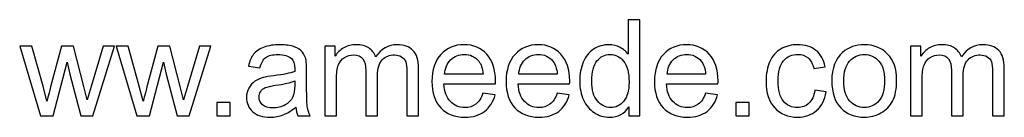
# Model space of a CAD drawing. Header units: centimetres. Extents: x -21.8 to 20.8, y -22.1 to 20.9.
# Tile 2 of 97: x -7.49 to -1.24, y -22.08 to -21.465. Entities that reach past the tile are written whole.
import ezdxf

# ---------------------------------------------------------------- set-up
doc = ezdxf.new("R2010")
doc.units = ezdxf.units.CM
doc.header["$MEASUREMENT"] = 0
doc.layers.add('Layer 1', color=7, linetype='Continuous')

msp = doc.modelspace()

# ---------------------------------------------------------------- linework, layer by layer
at = {"layer": 'Layer 1', "color": 250}
for points, knots in [([(-3.62371, -22.07095), (-3.62371, -22.07095), (-3.62371, -22.01521), (-3.62371, -22.01521), (-3.62371, -22.01521), (-3.6515, -22.05853), (-3.69243, -22.08026), (-3.74647, -22.08026), (-3.74647, -22.08026), (-3.78147, -22.08026), (-3.81364, -22.07067), (-3.84285, -22.05134), (-3.84285, -22.05134), (-3.8722, -22.03214), (-3.89492, -22.00519), (-3.91115, -21.97076), (-3.91115, -21.97076), (-3.92724, -21.93619), (-3.93528, -21.89654), (-3.93528, -21.85166), (-3.93528, -21.85166), (-3.93528, -21.80792), (-3.92794, -21.76827), (-3.91341, -21.73256), (-3.91341, -21.73256), (-3.89873, -21.697), (-3.87686, -21.66963), (-3.84765, -21.65072), (-3.84765, -21.65072), (-3.81858, -21.63167), (-3.78584, -21.62221), (-3.74986, -21.62221), (-3.74986, -21.62221), (-3.72333, -21.62221), (-3.69976, -21.62786), (-3.67916, -21.63901), (-3.67916, -21.63901), (-3.65856, -21.65016), (-3.64177, -21.66483), (-3.62879, -21.68275), (-3.62879, -21.68275), (-3.62879, -21.68275), (-3.62879, -21.46473), (-3.62879, -21.46473), (-3.62879, -21.46473), (-3.62879, -21.46473), (-3.55428, -21.46473), (-3.55428, -21.46473), (-3.55428, -21.46473), (-3.55428, -21.46473), (-3.55428, -22.07095), (-3.55428, -22.07095), (-3.55428, -22.07095), (-3.55428, -22.07095), (-3.62371, -22.07095), (-3.62371, -22.07095)], [0, 0, 0, 0, 0.0666667, 0.0666667, 0.0666667, 0.0666667, 0.1333333, 0.1333333, 0.1333333, 0.1333333, 0.2, 0.2, 0.2, 0.2, 0.2666667, 0.2666667, 0.2666667, 0.2666667, 0.3333333, 0.3333333, 0.3333333, 0.3333333, 0.4, 0.4, 0.4, 0.4, 0.4666667, 0.4666667, 0.4666667, 0.4666667, 0.5333333, 0.5333333, 0.5333333, 0.5333333, 0.6, 0.6, 0.6, 0.6, 0.6666667, 0.6666667, 0.6666667, 0.6666667, 0.7333333, 0.7333333, 0.7333333, 0.7333333, 0.8, 0.8, 0.8, 0.8, 0.8666667, 0.8666667, 0.8666667, 0.8666667, 1, 1, 1, 1]), ([(-5.73827, -22.01592), (-5.76593, -22.03948), (-5.7926, -22.05599), (-5.81814, -22.06573), (-5.81814, -22.06573), (-5.84368, -22.07547), (-5.87105, -22.08026), (-5.90041, -22.08026), (-5.90041, -22.08026), (-5.94867, -22.08026), (-5.98578, -22.06855), (-6.01174, -22.04499), (-6.01174, -22.04499), (-6.03771, -22.02156), (-6.05069, -21.9915), (-6.05069, -21.95496), (-6.05069, -21.95496), (-6.05069, -21.93351), (-6.04575, -21.91389), (-6.03601, -21.89611), (-6.03601, -21.89611), (-6.02614, -21.87833), (-6.0133, -21.86422), (-5.99749, -21.8535), (-5.99749, -21.8535), (-5.98155, -21.84277), (-5.96377, -21.83459), (-5.94387, -21.82908), (-5.94387, -21.82908), (-5.92919, -21.82527), (-5.90704, -21.82161), (-5.87755, -21.81794), (-5.87755, -21.81794), (-5.81743, -21.81088), (-5.77298, -21.80227), (-5.74462, -21.7924), (-5.74462, -21.7924), (-5.74434, -21.78224), (-5.7442, -21.77574), (-5.7442, -21.77306), (-5.7442, -21.77306), (-5.7442, -21.74287), (-5.75125, -21.72156), (-5.76536, -21.70914), (-5.76536, -21.70914), (-5.78441, -21.69235), (-5.81278, -21.68402), (-5.85031, -21.68402), (-5.85031, -21.68402), (-5.88545, -21.68402), (-5.91141, -21.69023), (-5.92806, -21.70251), (-5.92806, -21.70251), (-5.94486, -21.71478), (-5.95713, -21.73652), (-5.96518, -21.76784), (-5.96518, -21.76784), (-5.96518, -21.76784), (-6.03799, -21.75768), (-6.03799, -21.75768), (-6.03799, -21.75768), (-6.03136, -21.7265), (-6.02049, -21.70124), (-6.00525, -21.68205), (-6.00525, -21.68205), (-5.99001, -21.66286), (-5.968, -21.64818), (-5.93921, -21.63774), (-5.93921, -21.63774), (-5.91057, -21.62744), (-5.87712, -21.62221), (-5.8393, -21.62221), (-5.8393, -21.62221), (-5.80177, -21.62221), (-5.77115, -21.62659), (-5.74758, -21.63548), (-5.74758, -21.63548), (-5.72416, -21.64437), (-5.7068, -21.65538), (-5.69579, -21.66878), (-5.69579, -21.66878), (-5.68479, -21.68219), (-5.67703, -21.69912), (-5.67251, -21.71958), (-5.67251, -21.71958), (-5.67011, -21.73228), (-5.66884, -21.75514), (-5.66884, -21.78802), (-5.66884, -21.78802), (-5.66884, -21.78802), (-5.66884, -21.8868), (-5.66884, -21.8868), (-5.66884, -21.8868), (-5.66884, -21.9558), (-5.66729, -21.99941), (-5.66419, -22.01789), (-5.66419, -22.01789), (-5.66122, -22.03638), (-5.65501, -22.05402), (-5.64598, -22.07095), (-5.64598, -22.07095), (-5.64598, -22.07095), (-5.72388, -22.07095), (-5.72388, -22.07095), (-5.72388, -22.07095), (-5.73135, -22.05529), (-5.73615, -22.03694), (-5.73827, -22.01592)], [0, 0, 0, 0, 0.0357143, 0.0357143, 0.0357143, 0.0357143, 0.0714286, 0.0714286, 0.0714286, 0.0714286, 0.1071429, 0.1071429, 0.1071429, 0.1071429, 0.1428571, 0.1428571, 0.1428571, 0.1428571, 0.1785714, 0.1785714, 0.1785714, 0.1785714, 0.2142857, 0.2142857, 0.2142857, 0.2142857, 0.25, 0.25, 0.25, 0.25, 0.2857143, 0.2857143, 0.2857143, 0.2857143, 0.3214286, 0.3214286, 0.3214286, 0.3214286, 0.3571429, 0.3571429, 0.3571429, 0.3571429, 0.3928571, 0.3928571, 0.3928571, 0.3928571, 0.4285714, 0.4285714, 0.4285714, 0.4285714, 0.4642857, 0.4642857, 0.4642857, 0.4642857, 0.5, 0.5, 0.5, 0.5, 0.5357143, 0.5357143, 0.5357143, 0.5357143, 0.5714286, 0.5714286, 0.5714286, 0.5714286, 0.6071429, 0.6071429, 0.6071429, 0.6071429, 0.6428571, 0.6428571, 0.6428571, 0.6428571, 0.6785714, 0.6785714, 0.6785714, 0.6785714, 0.7142857, 0.7142857, 0.7142857, 0.7142857, 0.75, 0.75, 0.75, 0.75, 0.7857143, 0.7857143, 0.7857143, 0.7857143, 0.8214286, 0.8214286, 0.8214286, 0.8214286, 0.8571429, 0.8571429, 0.8571429, 0.8571429, 0.8928571, 0.8928571, 0.8928571, 0.8928571, 0.9285714, 0.9285714, 0.9285714, 0.9285714, 1, 1, 1, 1]), ([(-5.5544, -22.07095), (-5.5544, -22.07095), (-5.5544, -21.63153), (-5.5544, -21.63153), (-5.5544, -21.63153), (-5.5544, -21.63153), (-5.48751, -21.63153), (-5.48751, -21.63153), (-5.48751, -21.63153), (-5.48751, -21.63153), (-5.48751, -21.69362), (-5.48751, -21.69362), (-5.48751, -21.69362), (-5.47383, -21.67217), (-5.45548, -21.65481), (-5.43262, -21.64183), (-5.43262, -21.64183), (-5.40976, -21.62871), (-5.3838, -21.62221), (-5.35459, -21.62221), (-5.35459, -21.62221), (-5.32213, -21.62221), (-5.29546, -21.62899), (-5.27472, -21.64239), (-5.27472, -21.64239), (-5.25397, -21.65594), (-5.2393, -21.67471), (-5.23083, -21.69898), (-5.23083, -21.69898), (-5.19584, -21.64776), (-5.15054, -21.62221), (-5.09466, -21.62221), (-5.09466, -21.62221), (-5.05091, -21.62221), (-5.01719, -21.63421), (-4.99376, -21.65834), (-4.99376, -21.65834), (-4.9702, -21.68247), (-4.95834, -21.71958), (-4.95834, -21.76968), (-4.95834, -21.76968), (-4.95834, -21.76968), (-4.95834, -22.07095), (-4.95834, -22.07095), (-4.95834, -22.07095), (-4.95834, -22.07095), (-5.03285, -22.07095), (-5.03285, -22.07095), (-5.03285, -22.07095), (-5.03285, -22.07095), (-5.03285, -21.79437), (-5.03285, -21.79437), (-5.03285, -21.79437), (-5.03285, -21.76474), (-5.03539, -21.74329), (-5.04019, -21.73017), (-5.04019, -21.73017), (-5.04499, -21.71704), (-5.05374, -21.7066), (-5.06658, -21.69856), (-5.06658, -21.69856), (-5.07928, -21.69051), (-5.09423, -21.68656), (-5.11131, -21.68656), (-5.11131, -21.68656), (-5.14235, -21.68656), (-5.16804, -21.69686), (-5.1885, -21.71732), (-5.1885, -21.71732), (-5.20896, -21.73793), (-5.21912, -21.77081), (-5.21912, -21.81596), (-5.21912, -21.81596), (-5.21912, -21.81596), (-5.21912, -22.07095), (-5.21912, -22.07095), (-5.21912, -22.07095), (-5.21912, -22.07095), (-5.29363, -22.07095), (-5.29363, -22.07095), (-5.29363, -22.07095), (-5.29363, -22.07095), (-5.29363, -21.78576), (-5.29363, -21.78576), (-5.29363, -21.78576), (-5.29363, -21.75274), (-5.29969, -21.72791), (-5.31183, -21.7114), (-5.31183, -21.7114), (-5.32396, -21.69489), (-5.34386, -21.68656), (-5.37138, -21.68656), (-5.37138, -21.68656), (-5.39226, -21.68656), (-5.41159, -21.69207), (-5.42937, -21.70307), (-5.42937, -21.70307), (-5.44715, -21.71408), (-5.46, -21.73017), (-5.46804, -21.75147), (-5.46804, -21.75147), (-5.47594, -21.77264), (-5.47989, -21.80326), (-5.47989, -21.8432), (-5.47989, -21.8432), (-5.47989, -21.8432), (-5.47989, -22.07095), (-5.47989, -22.07095), (-5.47989, -22.07095), (-5.47989, -22.07095), (-5.5544, -22.07095), (-5.5544, -22.07095)], [0, 0, 0, 0, 0.0344828, 0.0344828, 0.0344828, 0.0344828, 0.0689655, 0.0689655, 0.0689655, 0.0689655, 0.1034483, 0.1034483, 0.1034483, 0.1034483, 0.137931, 0.137931, 0.137931, 0.137931, 0.1724138, 0.1724138, 0.1724138, 0.1724138, 0.2068966, 0.2068966, 0.2068966, 0.2068966, 0.2413793, 0.2413793, 0.2413793, 0.2413793, 0.2758621, 0.2758621, 0.2758621, 0.2758621, 0.3103448, 0.3103448, 0.3103448, 0.3103448, 0.3448276, 0.3448276, 0.3448276, 0.3448276, 0.3793103, 0.3793103, 0.3793103, 0.3793103, 0.4137931, 0.4137931, 0.4137931, 0.4137931, 0.4482759, 0.4482759, 0.4482759, 0.4482759, 0.4827586, 0.4827586, 0.4827586, 0.4827586, 0.5172414, 0.5172414, 0.5172414, 0.5172414, 0.5517241, 0.5517241, 0.5517241, 0.5517241, 0.5862069, 0.5862069, 0.5862069, 0.5862069, 0.6206897, 0.6206897, 0.6206897, 0.6206897, 0.6551724, 0.6551724, 0.6551724, 0.6551724, 0.6896552, 0.6896552, 0.6896552, 0.6896552, 0.7241379, 0.7241379, 0.7241379, 0.7241379, 0.7586207, 0.7586207, 0.7586207, 0.7586207, 0.7931034, 0.7931034, 0.7931034, 0.7931034, 0.8275862, 0.8275862, 0.8275862, 0.8275862, 0.862069, 0.862069, 0.862069, 0.862069, 0.8965517, 0.8965517, 0.8965517, 0.8965517, 0.9310345, 0.9310345, 0.9310345, 0.9310345, 1, 1, 1, 1]), ([(-4.5494, -21.92871), (-4.5494, -21.92871), (-4.47235, -21.93887), (-4.47235, -21.93887), (-4.47235, -21.93887), (-4.48435, -21.9836), (-4.50678, -22.01846), (-4.53952, -22.04315), (-4.53952, -22.04315), (-4.57226, -22.06785), (-4.61403, -22.08026), (-4.66497, -22.08026), (-4.66497, -22.08026), (-4.72903, -22.08026), (-4.77983, -22.06051), (-4.81737, -22.021), (-4.81737, -22.021), (-4.85491, -21.98163), (-4.87367, -21.92617), (-4.87367, -21.85491), (-4.87367, -21.85491), (-4.87367, -21.78125), (-4.85476, -21.72396), (-4.81681, -21.68332), (-4.81681, -21.68332), (-4.77885, -21.64253), (-4.7296, -21.62221), (-4.66906, -21.62221), (-4.66906, -21.62221), (-4.6105, -21.62221), (-4.56266, -21.64211), (-4.52555, -21.68205), (-4.52555, -21.68205), (-4.48844, -21.72198), (-4.46981, -21.77814), (-4.46981, -21.85053), (-4.46981, -21.85053), (-4.46981, -21.85491), (-4.46995, -21.86154), (-4.47023, -21.87029), (-4.47023, -21.87029), (-4.47023, -21.87029), (-4.79747, -21.87029), (-4.79747, -21.87029), (-4.79747, -21.87029), (-4.79465, -21.91841), (-4.7811, -21.95538), (-4.75655, -21.98092), (-4.75655, -21.98092), (-4.73214, -22.00646), (-4.70152, -22.0193), (-4.66497, -22.0193), (-4.66497, -22.0193), (-4.63773, -22.0193), (-4.61445, -22.01211), (-4.59526, -21.99771), (-4.59526, -21.99771), (-4.57593, -21.98332), (-4.56069, -21.96032), (-4.5494, -21.92871)], [0, 0, 0, 0, 0.0625, 0.0625, 0.0625, 0.0625, 0.125, 0.125, 0.125, 0.125, 0.1875, 0.1875, 0.1875, 0.1875, 0.25, 0.25, 0.25, 0.25, 0.3125, 0.3125, 0.3125, 0.3125, 0.375, 0.375, 0.375, 0.375, 0.4375, 0.4375, 0.4375, 0.4375, 0.5, 0.5, 0.5, 0.5, 0.5625, 0.5625, 0.5625, 0.5625, 0.625, 0.625, 0.625, 0.625, 0.6875, 0.6875, 0.6875, 0.6875, 0.75, 0.75, 0.75, 0.75, 0.8125, 0.8125, 0.8125, 0.8125, 0.875, 0.875, 0.875, 0.875, 1, 1, 1, 1]), ([(-4.07851, -21.92871), (-4.07851, -21.92871), (-4.00146, -21.93887), (-4.00146, -21.93887), (-4.00146, -21.93887), (-4.01346, -21.9836), (-4.03589, -22.01846), (-4.06863, -22.04315), (-4.06863, -22.04315), (-4.10137, -22.06785), (-4.14314, -22.08026), (-4.19408, -22.08026), (-4.19408, -22.08026), (-4.25814, -22.08026), (-4.30894, -22.06051), (-4.34648, -22.021), (-4.34648, -22.021), (-4.38402, -21.98163), (-4.40278, -21.92617), (-4.40278, -21.85491), (-4.40278, -21.85491), (-4.40278, -21.78125), (-4.38387, -21.72396), (-4.34592, -21.68332), (-4.34592, -21.68332), (-4.30796, -21.64253), (-4.25871, -21.62221), (-4.19817, -21.62221), (-4.19817, -21.62221), (-4.13961, -21.62221), (-4.09177, -21.64211), (-4.05466, -21.68205), (-4.05466, -21.68205), (-4.01755, -21.72198), (-3.99892, -21.77814), (-3.99892, -21.85053), (-3.99892, -21.85053), (-3.99892, -21.85491), (-3.99906, -21.86154), (-3.99934, -21.87029), (-3.99934, -21.87029), (-3.99934, -21.87029), (-4.32658, -21.87029), (-4.32658, -21.87029), (-4.32658, -21.87029), (-4.32376, -21.91841), (-4.31021, -21.95538), (-4.28566, -21.98092), (-4.28566, -21.98092), (-4.26125, -22.00646), (-4.23063, -22.0193), (-4.19408, -22.0193), (-4.19408, -22.0193), (-4.16684, -22.0193), (-4.14356, -22.01211), (-4.12437, -21.99771), (-4.12437, -21.99771), (-4.10504, -21.98332), (-4.0898, -21.96032), (-4.07851, -21.92871)], [0, 0, 0, 0, 0.0625, 0.0625, 0.0625, 0.0625, 0.125, 0.125, 0.125, 0.125, 0.1875, 0.1875, 0.1875, 0.1875, 0.25, 0.25, 0.25, 0.25, 0.3125, 0.3125, 0.3125, 0.3125, 0.375, 0.375, 0.375, 0.375, 0.4375, 0.4375, 0.4375, 0.4375, 0.5, 0.5, 0.5, 0.5, 0.5625, 0.5625, 0.5625, 0.5625, 0.625, 0.625, 0.625, 0.625, 0.6875, 0.6875, 0.6875, 0.6875, 0.75, 0.75, 0.75, 0.75, 0.8125, 0.8125, 0.8125, 0.8125, 0.875, 0.875, 0.875, 0.875, 1, 1, 1, 1]), ([(-3.13673, -21.92871), (-3.13673, -21.92871), (-3.05968, -21.93887), (-3.05968, -21.93887), (-3.05968, -21.93887), (-3.07168, -21.9836), (-3.09411, -22.01846), (-3.12685, -22.04315), (-3.12685, -22.04315), (-3.15959, -22.06785), (-3.20136, -22.08026), (-3.2523, -22.08026), (-3.2523, -22.08026), (-3.31636, -22.08026), (-3.36716, -22.06051), (-3.4047, -22.021), (-3.4047, -22.021), (-3.44224, -21.98163), (-3.461, -21.92617), (-3.461, -21.85491), (-3.461, -21.85491), (-3.461, -21.78125), (-3.44209, -21.72396), (-3.40414, -21.68332), (-3.40414, -21.68332), (-3.36618, -21.64253), (-3.31693, -21.62221), (-3.25639, -21.62221), (-3.25639, -21.62221), (-3.19783, -21.62221), (-3.14999, -21.64211), (-3.11288, -21.68205), (-3.11288, -21.68205), (-3.07577, -21.72198), (-3.05714, -21.77814), (-3.05714, -21.85053), (-3.05714, -21.85053), (-3.05714, -21.85491), (-3.05728, -21.86154), (-3.05756, -21.87029), (-3.05756, -21.87029), (-3.05756, -21.87029), (-3.3848, -21.87029), (-3.3848, -21.87029), (-3.3848, -21.87029), (-3.38198, -21.91841), (-3.36843, -21.95538), (-3.34388, -21.98092), (-3.34388, -21.98092), (-3.31947, -22.00646), (-3.28885, -22.0193), (-3.2523, -22.0193), (-3.2523, -22.0193), (-3.22506, -22.0193), (-3.20178, -22.01211), (-3.18259, -21.99771), (-3.18259, -21.99771), (-3.16326, -21.98332), (-3.14802, -21.96032), (-3.13673, -21.92871)], [0, 0, 0, 0, 0.0625, 0.0625, 0.0625, 0.0625, 0.125, 0.125, 0.125, 0.125, 0.1875, 0.1875, 0.1875, 0.1875, 0.25, 0.25, 0.25, 0.25, 0.3125, 0.3125, 0.3125, 0.3125, 0.375, 0.375, 0.375, 0.375, 0.4375, 0.4375, 0.4375, 0.4375, 0.5, 0.5, 0.5, 0.5, 0.5625, 0.5625, 0.5625, 0.5625, 0.625, 0.625, 0.625, 0.625, 0.6875, 0.6875, 0.6875, 0.6875, 0.75, 0.75, 0.75, 0.75, 0.8125, 0.8125, 0.8125, 0.8125, 0.875, 0.875, 0.875, 0.875, 1, 1, 1, 1]), ([(-2.44331, -21.91008), (-2.44331, -21.91008), (-2.3705, -21.92024), (-2.3705, -21.92024), (-2.3705, -21.92024), (-2.37854, -21.97034), (-2.39886, -22.00943), (-2.43174, -22.03779), (-2.43174, -22.03779), (-2.46462, -22.06615), (-2.50512, -22.08026), (-2.55295, -22.08026), (-2.55295, -22.08026), (-2.61292, -22.08026), (-2.66119, -22.06065), (-2.69759, -22.02142), (-2.69759, -22.02142), (-2.73414, -21.98219), (-2.75234, -21.92603), (-2.75234, -21.85293), (-2.75234, -21.85293), (-2.75234, -21.80552), (-2.74444, -21.76417), (-2.72878, -21.72861), (-2.72878, -21.72861), (-2.71311, -21.69319), (-2.68927, -21.66652), (-2.65709, -21.64889), (-2.65709, -21.64889), (-2.62506, -21.6311), (-2.59021, -21.62221), (-2.55239, -21.62221), (-2.55239, -21.62221), (-2.50483, -21.62221), (-2.46575, -21.63421), (-2.43555, -21.65834), (-2.43555, -21.65834), (-2.40521, -21.68247), (-2.38574, -21.71676), (-2.37727, -21.76107), (-2.37727, -21.76107), (-2.37727, -21.76107), (-2.44924, -21.77208), (-2.44924, -21.77208), (-2.44924, -21.77208), (-2.45615, -21.74258), (-2.46829, -21.72043), (-2.48592, -21.70547), (-2.48592, -21.70547), (-2.50342, -21.69065), (-2.52459, -21.68318), (-2.54942, -21.68318), (-2.54942, -21.68318), (-2.58696, -21.68318), (-2.61744, -21.69658), (-2.64101, -21.72339), (-2.64101, -21.72339), (-2.66443, -21.75034), (-2.67614, -21.79268), (-2.67614, -21.85082), (-2.67614, -21.85082), (-2.67614, -21.9098), (-2.66485, -21.95256), (-2.64228, -21.97923), (-2.64228, -21.97923), (-2.61956, -22.0059), (-2.59006, -22.0193), (-2.5538, -22.0193), (-2.5538, -22.0193), (-2.52445, -22.0193), (-2.50004, -22.01041), (-2.48056, -21.99249), (-2.48056, -21.99249), (-2.46095, -21.97471), (-2.44853, -21.9472), (-2.44331, -21.91008)], [0, 0, 0, 0, 0.05, 0.05, 0.05, 0.05, 0.1, 0.1, 0.1, 0.1, 0.15, 0.15, 0.15, 0.15, 0.2, 0.2, 0.2, 0.2, 0.25, 0.25, 0.25, 0.25, 0.3, 0.3, 0.3, 0.3, 0.35, 0.35, 0.35, 0.35, 0.4, 0.4, 0.4, 0.4, 0.45, 0.45, 0.45, 0.45, 0.5, 0.5, 0.5, 0.5, 0.55, 0.55, 0.55, 0.55, 0.6, 0.6, 0.6, 0.6, 0.65, 0.65, 0.65, 0.65, 0.7, 0.7, 0.7, 0.7, 0.75, 0.75, 0.75, 0.75, 0.8, 0.8, 0.8, 0.8, 0.85, 0.85, 0.85, 0.85, 0.9, 0.9, 0.9, 0.9, 1, 1, 1, 1]), ([(-2.33493, -21.85124), (-2.33493, -21.7701), (-2.31235, -21.70999), (-2.26706, -21.6709), (-2.26706, -21.6709), (-2.22938, -21.63844), (-2.18323, -21.62221), (-2.12891, -21.62221), (-2.12891, -21.62221), (-2.06865, -21.62221), (-2.01926, -21.64197), (-1.98088, -21.68148), (-1.98088, -21.68148), (-1.94264, -21.72085), (-1.92345, -21.77546), (-1.92345, -21.84503), (-1.92345, -21.84503), (-1.92345, -21.90147), (-1.93191, -21.94578), (-1.94885, -21.9781), (-1.94885, -21.9781), (-1.96578, -22.01041), (-1.99048, -22.03553), (-2.02293, -22.05345), (-2.02293, -22.05345), (-2.05525, -22.07137), (-2.09067, -22.08026), (-2.12891, -22.08026), (-2.12891, -22.08026), (-2.19043, -22.08026), (-2.2401, -22.06065), (-2.27806, -22.02128), (-2.27806, -22.02128), (-2.31602, -21.98191), (-2.33493, -21.92518), (-2.33493, -21.85124)], [0, 0, 0, 0, 0.1, 0.1, 0.1, 0.1, 0.2, 0.2, 0.2, 0.2, 0.3, 0.3, 0.3, 0.3, 0.4, 0.4, 0.4, 0.4, 0.5, 0.5, 0.5, 0.5, 0.6, 0.6, 0.6, 0.6, 0.7, 0.7, 0.7, 0.7, 0.8, 0.8, 0.8, 0.8, 1, 1, 1, 1]), ([(-1.8361, -22.07095), (-1.8361, -22.07095), (-1.8361, -21.63153), (-1.8361, -21.63153), (-1.8361, -21.63153), (-1.8361, -21.63153), (-1.76921, -21.63153), (-1.76921, -21.63153), (-1.76921, -21.63153), (-1.76921, -21.63153), (-1.76921, -21.69362), (-1.76921, -21.69362), (-1.76921, -21.69362), (-1.75553, -21.67217), (-1.73718, -21.65481), (-1.71432, -21.64183), (-1.71432, -21.64183), (-1.69146, -21.62871), (-1.6655, -21.62221), (-1.63629, -21.62221), (-1.63629, -21.62221), (-1.60383, -21.62221), (-1.57716, -21.62899), (-1.55642, -21.64239), (-1.55642, -21.64239), (-1.53567, -21.65594), (-1.521, -21.67471), (-1.51253, -21.69898), (-1.51253, -21.69898), (-1.47754, -21.64776), (-1.43224, -21.62221), (-1.37636, -21.62221), (-1.37636, -21.62221), (-1.33261, -21.62221), (-1.29889, -21.63421), (-1.27546, -21.65834), (-1.27546, -21.65834), (-1.2519, -21.68247), (-1.24004, -21.71958), (-1.24004, -21.76968), (-1.24004, -21.76968), (-1.24004, -21.76968), (-1.24004, -22.07095), (-1.24004, -22.07095), (-1.24004, -22.07095), (-1.24004, -22.07095), (-1.31455, -22.07095), (-1.31455, -22.07095), (-1.31455, -22.07095), (-1.31455, -22.07095), (-1.31455, -21.79437), (-1.31455, -21.79437), (-1.31455, -21.79437), (-1.31455, -21.76474), (-1.31709, -21.74329), (-1.32189, -21.73017), (-1.32189, -21.73017), (-1.32669, -21.71704), (-1.33544, -21.7066), (-1.34828, -21.69856), (-1.34828, -21.69856), (-1.36098, -21.69051), (-1.37593, -21.68656), (-1.39301, -21.68656), (-1.39301, -21.68656), (-1.42405, -21.68656), (-1.44974, -21.69686), (-1.4702, -21.71732), (-1.4702, -21.71732), (-1.49066, -21.73793), (-1.50082, -21.77081), (-1.50082, -21.81596), (-1.50082, -21.81596), (-1.50082, -21.81596), (-1.50082, -22.07095), (-1.50082, -22.07095), (-1.50082, -22.07095), (-1.50082, -22.07095), (-1.57533, -22.07095), (-1.57533, -22.07095), (-1.57533, -22.07095), (-1.57533, -22.07095), (-1.57533, -21.78576), (-1.57533, -21.78576), (-1.57533, -21.78576), (-1.57533, -21.75274), (-1.58139, -21.72791), (-1.59353, -21.7114), (-1.59353, -21.7114), (-1.60566, -21.69489), (-1.62556, -21.68656), (-1.65308, -21.68656), (-1.65308, -21.68656), (-1.67396, -21.68656), (-1.69329, -21.69207), (-1.71107, -21.70307), (-1.71107, -21.70307), (-1.72885, -21.71408), (-1.7417, -21.73017), (-1.74974, -21.75147), (-1.74974, -21.75147), (-1.75764, -21.77264), (-1.76159, -21.80326), (-1.76159, -21.8432), (-1.76159, -21.8432), (-1.76159, -21.8432), (-1.76159, -22.07095), (-1.76159, -22.07095), (-1.76159, -22.07095), (-1.76159, -22.07095), (-1.8361, -22.07095), (-1.8361, -22.07095)], [0, 0, 0, 0, 0.0344828, 0.0344828, 0.0344828, 0.0344828, 0.0689655, 0.0689655, 0.0689655, 0.0689655, 0.1034483, 0.1034483, 0.1034483, 0.1034483, 0.137931, 0.137931, 0.137931, 0.137931, 0.1724138, 0.1724138, 0.1724138, 0.1724138, 0.2068966, 0.2068966, 0.2068966, 0.2068966, 0.2413793, 0.2413793, 0.2413793, 0.2413793, 0.2758621, 0.2758621, 0.2758621, 0.2758621, 0.3103448, 0.3103448, 0.3103448, 0.3103448, 0.3448276, 0.3448276, 0.3448276, 0.3448276, 0.3793103, 0.3793103, 0.3793103, 0.3793103, 0.4137931, 0.4137931, 0.4137931, 0.4137931, 0.4482759, 0.4482759, 0.4482759, 0.4482759, 0.4827586, 0.4827586, 0.4827586, 0.4827586, 0.5172414, 0.5172414, 0.5172414, 0.5172414, 0.5517241, 0.5517241, 0.5517241, 0.5517241, 0.5862069, 0.5862069, 0.5862069, 0.5862069, 0.6206897, 0.6206897, 0.6206897, 0.6206897, 0.6551724, 0.6551724, 0.6551724, 0.6551724, 0.6896552, 0.6896552, 0.6896552, 0.6896552, 0.7241379, 0.7241379, 0.7241379, 0.7241379, 0.7586207, 0.7586207, 0.7586207, 0.7586207, 0.7931034, 0.7931034, 0.7931034, 0.7931034, 0.8275862, 0.8275862, 0.8275862, 0.8275862, 0.862069, 0.862069, 0.862069, 0.862069, 0.8965517, 0.8965517, 0.8965517, 0.8965517, 0.9310345, 0.9310345, 0.9310345, 0.9310345, 1, 1, 1, 1]), ([(-7.35767, -22.07095), (-7.35767, -22.07095), (-7.49045, -21.63153), (-7.49045, -21.63153), (-7.49045, -21.63153), (-7.49045, -21.63153), (-7.41256, -21.63153), (-7.41256, -21.63153), (-7.41256, -21.63153), (-7.41256, -21.63153), (-7.34243, -21.88511), (-7.34243, -21.88511), (-7.34243, -21.88511), (-7.34243, -21.88511), (-7.31759, -21.97951), (-7.31759, -21.97951), (-7.31759, -21.97951), (-7.3166, -21.97485), (-7.30898, -21.94466), (-7.29487, -21.88892), (-7.29487, -21.88892), (-7.29487, -21.88892), (-7.2253, -21.63153), (-7.2253, -21.63153), (-7.2253, -21.63153), (-7.2253, -21.63153), (-7.14896, -21.63153), (-7.14896, -21.63153), (-7.14896, -21.63153), (-7.14896, -21.63153), (-7.08278, -21.88666), (-7.08278, -21.88666), (-7.08278, -21.88666), (-7.08278, -21.88666), (-7.06119, -21.97034), (-7.06119, -21.97034), (-7.06119, -21.97034), (-7.06119, -21.97034), (-7.03593, -21.88553), (-7.03593, -21.88553), (-7.03593, -21.88553), (-7.03593, -21.88553), (-6.96001, -21.63153), (-6.96001, -21.63153), (-6.96001, -21.63153), (-6.96001, -21.63153), (-6.88762, -21.63153), (-6.88762, -21.63153), (-6.88762, -21.63153), (-6.88762, -21.63153), (-7.02549, -22.07095), (-7.02549, -22.07095), (-7.02549, -22.07095), (-7.02549, -22.07095), (-7.10254, -22.07095), (-7.10254, -22.07095), (-7.10254, -22.07095), (-7.10254, -22.07095), (-7.17225, -21.80806), (-7.17225, -21.80806), (-7.17225, -21.80806), (-7.17225, -21.80806), (-7.18989, -21.73285), (-7.18989, -21.73285), (-7.18989, -21.73285), (-7.18989, -21.73285), (-7.27879, -22.07095), (-7.27879, -22.07095), (-7.27879, -22.07095), (-7.27879, -22.07095), (-7.35767, -22.07095), (-7.35767, -22.07095)], [0, 0, 0, 0, 0.0526316, 0.0526316, 0.0526316, 0.0526316, 0.1052632, 0.1052632, 0.1052632, 0.1052632, 0.1578947, 0.1578947, 0.1578947, 0.1578947, 0.2105263, 0.2105263, 0.2105263, 0.2105263, 0.2631579, 0.2631579, 0.2631579, 0.2631579, 0.3157895, 0.3157895, 0.3157895, 0.3157895, 0.3684211, 0.3684211, 0.3684211, 0.3684211, 0.4210526, 0.4210526, 0.4210526, 0.4210526, 0.4736842, 0.4736842, 0.4736842, 0.4736842, 0.5263158, 0.5263158, 0.5263158, 0.5263158, 0.5789474, 0.5789474, 0.5789474, 0.5789474, 0.6315789, 0.6315789, 0.6315789, 0.6315789, 0.6842105, 0.6842105, 0.6842105, 0.6842105, 0.7368421, 0.7368421, 0.7368421, 0.7368421, 0.7894737, 0.7894737, 0.7894737, 0.7894737, 0.8421053, 0.8421053, 0.8421053, 0.8421053, 0.8947368, 0.8947368, 0.8947368, 0.8947368, 1, 1, 1, 1]), ([(-6.74623, -22.07095), (-6.74623, -22.07095), (-6.87901, -21.63153), (-6.87901, -21.63153), (-6.87901, -21.63153), (-6.87901, -21.63153), (-6.80112, -21.63153), (-6.80112, -21.63153), (-6.80112, -21.63153), (-6.80112, -21.63153), (-6.73099, -21.88511), (-6.73099, -21.88511), (-6.73099, -21.88511), (-6.73099, -21.88511), (-6.70615, -21.97951), (-6.70615, -21.97951), (-6.70615, -21.97951), (-6.70516, -21.97485), (-6.69754, -21.94466), (-6.68343, -21.88892), (-6.68343, -21.88892), (-6.68343, -21.88892), (-6.61386, -21.63153), (-6.61386, -21.63153), (-6.61386, -21.63153), (-6.61386, -21.63153), (-6.53752, -21.63153), (-6.53752, -21.63153), (-6.53752, -21.63153), (-6.53752, -21.63153), (-6.47134, -21.88666), (-6.47134, -21.88666), (-6.47134, -21.88666), (-6.47134, -21.88666), (-6.44975, -21.97034), (-6.44975, -21.97034), (-6.44975, -21.97034), (-6.44975, -21.97034), (-6.42449, -21.88553), (-6.42449, -21.88553), (-6.42449, -21.88553), (-6.42449, -21.88553), (-6.34857, -21.63153), (-6.34857, -21.63153), (-6.34857, -21.63153), (-6.34857, -21.63153), (-6.27618, -21.63153), (-6.27618, -21.63153), (-6.27618, -21.63153), (-6.27618, -21.63153), (-6.41405, -22.07095), (-6.41405, -22.07095), (-6.41405, -22.07095), (-6.41405, -22.07095), (-6.4911, -22.07095), (-6.4911, -22.07095), (-6.4911, -22.07095), (-6.4911, -22.07095), (-6.56081, -21.80806), (-6.56081, -21.80806), (-6.56081, -21.80806), (-6.56081, -21.80806), (-6.57845, -21.73285), (-6.57845, -21.73285), (-6.57845, -21.73285), (-6.57845, -21.73285), (-6.66735, -22.07095), (-6.66735, -22.07095), (-6.66735, -22.07095), (-6.66735, -22.07095), (-6.74623, -22.07095), (-6.74623, -22.07095)], [0, 0, 0, 0, 0.0526316, 0.0526316, 0.0526316, 0.0526316, 0.1052632, 0.1052632, 0.1052632, 0.1052632, 0.1578947, 0.1578947, 0.1578947, 0.1578947, 0.2105263, 0.2105263, 0.2105263, 0.2105263, 0.2631579, 0.2631579, 0.2631579, 0.2631579, 0.3157895, 0.3157895, 0.3157895, 0.3157895, 0.3684211, 0.3684211, 0.3684211, 0.3684211, 0.4210526, 0.4210526, 0.4210526, 0.4210526, 0.4736842, 0.4736842, 0.4736842, 0.4736842, 0.5263158, 0.5263158, 0.5263158, 0.5263158, 0.5789474, 0.5789474, 0.5789474, 0.5789474, 0.6315789, 0.6315789, 0.6315789, 0.6315789, 0.6842105, 0.6842105, 0.6842105, 0.6842105, 0.7368421, 0.7368421, 0.7368421, 0.7368421, 0.7894737, 0.7894737, 0.7894737, 0.7894737, 0.8421053, 0.8421053, 0.8421053, 0.8421053, 0.8947368, 0.8947368, 0.8947368, 0.8947368, 1, 1, 1, 1]), ([(-4.79324, -21.80933), (-4.79324, -21.80933), (-4.54855, -21.80933), (-4.54855, -21.80933), (-4.54855, -21.80933), (-4.5518, -21.77236), (-4.56125, -21.7447), (-4.57663, -21.72621), (-4.57663, -21.72621), (-4.6002, -21.69757), (-4.63096, -21.68318), (-4.66864, -21.68318), (-4.66864, -21.68318), (-4.70279, -21.68318), (-4.73143, -21.69461), (-4.75472, -21.71747), (-4.75472, -21.71747), (-4.77786, -21.74033), (-4.7907, -21.77095), (-4.79324, -21.80933)], [0, 0, 0, 0, 0.1666667, 0.1666667, 0.1666667, 0.1666667, 0.3333333, 0.3333333, 0.3333333, 0.3333333, 0.5, 0.5, 0.5, 0.5, 0.6666667, 0.6666667, 0.6666667, 0.6666667, 1, 1, 1, 1]), ([(-4.32235, -21.80933), (-4.32235, -21.80933), (-4.07766, -21.80933), (-4.07766, -21.80933), (-4.07766, -21.80933), (-4.08091, -21.77236), (-4.09036, -21.7447), (-4.10574, -21.72621), (-4.10574, -21.72621), (-4.12931, -21.69757), (-4.16007, -21.68318), (-4.19775, -21.68318), (-4.19775, -21.68318), (-4.2319, -21.68318), (-4.26054, -21.69461), (-4.28383, -21.71747), (-4.28383, -21.71747), (-4.30697, -21.74033), (-4.31981, -21.77095), (-4.32235, -21.80933)], [0, 0, 0, 0, 0.1666667, 0.1666667, 0.1666667, 0.1666667, 0.3333333, 0.3333333, 0.3333333, 0.3333333, 0.5, 0.5, 0.5, 0.5, 0.6666667, 0.6666667, 0.6666667, 0.6666667, 1, 1, 1, 1]), ([(-3.85908, -21.8518), (-3.85908, -21.90797), (-3.84723, -21.94988), (-3.82338, -21.97768), (-3.82338, -21.97768), (-3.79967, -22.00547), (-3.77159, -22.0193), (-3.73928, -22.0193), (-3.73928, -22.0193), (-3.70668, -22.0193), (-3.67902, -22.00604), (-3.65616, -21.97951), (-3.65616, -21.97951), (-3.63344, -21.95298), (-3.62201, -21.91248), (-3.62201, -21.85801), (-3.62201, -21.85801), (-3.62201, -21.79818), (-3.63358, -21.75415), (-3.65687, -21.72607), (-3.65687, -21.72607), (-3.68001, -21.69799), (-3.70865, -21.68402), (-3.74266, -21.68402), (-3.74266, -21.68402), (-3.77582, -21.68402), (-3.80348, -21.69743), (-3.82578, -21.72438), (-3.82578, -21.72438), (-3.84793, -21.75133), (-3.85908, -21.79381), (-3.85908, -21.8518)], [0, 0, 0, 0, 0.1111111, 0.1111111, 0.1111111, 0.1111111, 0.2222222, 0.2222222, 0.2222222, 0.2222222, 0.3333333, 0.3333333, 0.3333333, 0.3333333, 0.4444444, 0.4444444, 0.4444444, 0.4444444, 0.5555556, 0.5555556, 0.5555556, 0.5555556, 0.6666667, 0.6666667, 0.6666667, 0.6666667, 0.7777778, 0.7777778, 0.7777778, 0.7777778, 1, 1, 1, 1]), ([(-3.38057, -21.80933), (-3.38057, -21.80933), (-3.13588, -21.80933), (-3.13588, -21.80933), (-3.13588, -21.80933), (-3.13913, -21.77236), (-3.14858, -21.7447), (-3.16396, -21.72621), (-3.16396, -21.72621), (-3.18753, -21.69757), (-3.21829, -21.68318), (-3.25597, -21.68318), (-3.25597, -21.68318), (-3.29012, -21.68318), (-3.31876, -21.69461), (-3.34205, -21.71747), (-3.34205, -21.71747), (-3.36519, -21.74033), (-3.37803, -21.77095), (-3.38057, -21.80933)], [0, 0, 0, 0, 0.1666667, 0.1666667, 0.1666667, 0.1666667, 0.3333333, 0.3333333, 0.3333333, 0.3333333, 0.5, 0.5, 0.5, 0.5, 0.6666667, 0.6666667, 0.6666667, 0.6666667, 1, 1, 1, 1]), ([(-2.25873, -21.85138), (-2.25873, -21.90754), (-2.24645, -21.94959), (-2.2219, -21.97739), (-2.2219, -21.97739), (-2.1972, -22.00533), (-2.1663, -22.0193), (-2.12891, -22.0193), (-2.12891, -22.0193), (-2.09194, -22.0193), (-2.06117, -22.00533), (-2.03648, -21.97725), (-2.03648, -21.97725), (-2.01193, -21.94917), (-1.99965, -21.90641), (-1.99965, -21.84898), (-1.99965, -21.84898), (-1.99965, -21.79479), (-2.01207, -21.75373), (-2.03676, -21.72593), (-2.03676, -21.72593), (-2.06146, -21.69799), (-2.09222, -21.68402), (-2.12891, -21.68402), (-2.12891, -21.68402), (-2.1663, -21.68402), (-2.1972, -21.69785), (-2.2219, -21.72565), (-2.2219, -21.72565), (-2.24645, -21.75345), (-2.25873, -21.79536), (-2.25873, -21.85138)], [0, 0, 0, 0, 0.1111111, 0.1111111, 0.1111111, 0.1111111, 0.2222222, 0.2222222, 0.2222222, 0.2222222, 0.3333333, 0.3333333, 0.3333333, 0.3333333, 0.4444444, 0.4444444, 0.4444444, 0.4444444, 0.5555556, 0.5555556, 0.5555556, 0.5555556, 0.6666667, 0.6666667, 0.6666667, 0.6666667, 0.7777778, 0.7777778, 0.7777778, 0.7777778, 1, 1, 1, 1]), ([(-5.7442, -21.85082), (-5.77129, -21.86182), (-5.81193, -21.87114), (-5.86612, -21.87876), (-5.86612, -21.87876), (-5.89688, -21.88313), (-5.91861, -21.88807), (-5.93131, -21.89357), (-5.93131, -21.89357), (-5.94401, -21.89908), (-5.95375, -21.90712), (-5.96066, -21.91756), (-5.96066, -21.91756), (-5.96758, -21.92814), (-5.9711, -21.93986), (-5.9711, -21.95284), (-5.9711, -21.95284), (-5.9711, -21.97245), (-5.96362, -21.98896), (-5.94853, -22.00209), (-5.94853, -22.00209), (-5.93343, -22.01521), (-5.91141, -22.02184), (-5.88248, -22.02184), (-5.88248, -22.02184), (-5.85384, -22.02184), (-5.8283, -22.01563), (-5.80586, -22.00308), (-5.80586, -22.00308), (-5.78357, -21.99066), (-5.76706, -21.97358), (-5.75661, -21.95199), (-5.75661, -21.95199), (-5.74857, -21.9352), (-5.74462, -21.91051), (-5.74462, -21.87791), (-5.74462, -21.87791), (-5.74462, -21.87791), (-5.7442, -21.85082), (-5.7442, -21.85082)], [0, 0, 0, 0, 0.0909091, 0.0909091, 0.0909091, 0.0909091, 0.1818182, 0.1818182, 0.1818182, 0.1818182, 0.2727273, 0.2727273, 0.2727273, 0.2727273, 0.3636364, 0.3636364, 0.3636364, 0.3636364, 0.4545455, 0.4545455, 0.4545455, 0.4545455, 0.5454545, 0.5454545, 0.5454545, 0.5454545, 0.6363636, 0.6363636, 0.6363636, 0.6363636, 0.7272727, 0.7272727, 0.7272727, 0.7272727, 0.8181818, 0.8181818, 0.8181818, 0.8181818, 1, 1, 1, 1]), ([(-6.23935, -22.07095), (-6.23935, -22.07095), (-6.23935, -21.98628), (-6.23935, -21.98628), (-6.23935, -21.98628), (-6.23935, -21.98628), (-6.15469, -21.98628), (-6.15469, -21.98628), (-6.15469, -21.98628), (-6.15469, -21.98628), (-6.15469, -22.07095), (-6.15469, -22.07095), (-6.15469, -22.07095), (-6.15469, -22.07095), (-6.23935, -22.07095), (-6.23935, -22.07095)], [0, 0, 0, 0, 0.2, 0.2, 0.2, 0.2, 0.4, 0.4, 0.4, 0.4, 0.6, 0.6, 0.6, 0.6, 1, 1, 1, 1]), ([(-2.94439, -22.07095), (-2.94439, -22.07095), (-2.94439, -21.98628), (-2.94439, -21.98628), (-2.94439, -21.98628), (-2.94439, -21.98628), (-2.85973, -21.98628), (-2.85973, -21.98628), (-2.85973, -21.98628), (-2.85973, -21.98628), (-2.85973, -22.07095), (-2.85973, -22.07095), (-2.85973, -22.07095), (-2.85973, -22.07095), (-2.94439, -22.07095), (-2.94439, -22.07095)], [0, 0, 0, 0, 0.2, 0.2, 0.2, 0.2, 0.4, 0.4, 0.4, 0.4, 0.6, 0.6, 0.6, 0.6, 1, 1, 1, 1])]:
    msp.add_open_spline(points, degree=3, knots=knots, dxfattribs=at)

doc.saveas('drawing.dxf')
